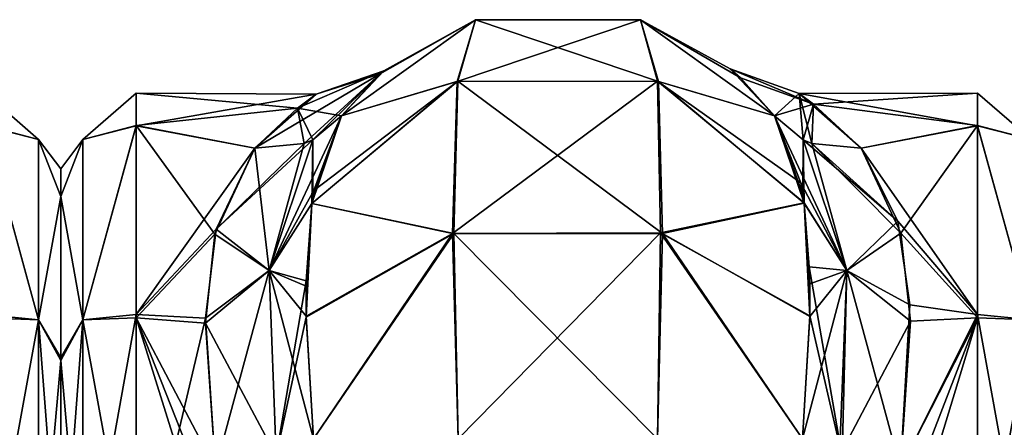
# Model space of a CAD drawing. Extents: x -23 to 1160, y -1999 to -1.
# Tile 155 of 254: x 90 to 136, y -19 to -1. Entities that reach past the tile are written whole.
import ezdxf

# ---------------------------------------------------------------- set-up
doc = ezdxf.new("R2010")
doc.units = 0
doc.header["$LTSCALE"] = 90.350045
for name, color, linetype in [('115', 7, 'CONTINUOUS'), ('116', 7, 'CONTINUOUS'), ('122', 7, 'CONTINUOUS'), ('130', 7, 'CONTINUOUS'), ('131', 7, 'CONTINUOUS'), ('132', 7, 'CONTINUOUS'), ('3', 7, 'CONTINUOUS'), ('6', 7, 'CONTINUOUS'), ('80', 7, 'CONTINUOUS'), ('82', 7, 'CONTINUOUS'), ('85', 7, 'CONTINUOUS'), ('86', 7, 'CONTINUOUS'), ('87', 7, 'CONTINUOUS'), ('90', 7, 'CONTINUOUS'), ('91', 7, 'CONTINUOUS'), ('95', 7, 'CONTINUOUS')]:
    doc.layers.add(name, color=color, linetype=linetype)

msp = doc.modelspace()

# ---------------------------------------------------------------- linework, layer by layer
at = {"layer": '115', "linetype": 'CONTINUOUS'}
for points in [[(103.839, -4.048, 34.514), (100.993, -6.547, 43.759), (106.807, -3.103, 37.452), (103.839, -4.048, 34.514)], [(106.807, -3.103, 37.452), (100.993, -6.547, 43.759), (103.287, -6.331, 44.72), (106.807, -3.103, 37.452)], [(102.978, -4.69, 27.287), (103.839, -4.048, 34.514), (106.971, -2.962, 30.092), (102.978, -4.69, 27.287)], [(102.978, -4.69, 27.287), (106.971, -2.962, 30.092), (105.009, -5.055, 20), (102.978, -4.69, 27.287)], [(103.685, -6.159, 44.954), (106.807, -3.103, 37.452), (103.287, -6.331, 44.72), (103.685, -6.159, 44.954)], [(105.009, -5.055, 46), (106.807, -3.103, 37.452), (103.685, -6.159, 44.954), (105.009, -5.055, 46)], [(103.839, -4.048, 34.514), (106.807, -3.103, 37.452), (106.971, -2.962, 30.092), (103.839, -4.048, 34.514)], [(100.993, -6.547, 22.241), (102.978, -4.69, 27.287), (103.287, -6.331, 21.28), (100.993, -6.547, 22.241)], [(102.978, -4.69, 27.287), (105.009, -5.055, 20), (103.685, -6.158, 21.046), (102.978, -4.69, 27.287)], [(102.978, -4.69, 27.287), (103.685, -6.158, 21.046), (103.287, -6.331, 21.28), (102.978, -4.69, 27.287)]]:
    msp.add_3dface(points, dxfattribs=at)
at = {"layer": '116', "linetype": 'CONTINUOUS'}
for points in [[(103.73, -8.507, 51.64), (105.009, -5.055, 46), (101.657, -12.212, 52.233), (103.73, -8.507, 51.64)], [(101.657, -12.212, 52.233), (105.009, -5.055, 46), (103.685, -6.159, 44.954), (101.657, -12.212, 52.233)], [(99.201, -10.295, 49.202), (101.657, -12.212, 52.233), (103.685, -6.159, 44.954), (99.201, -10.295, 49.202)], [(99.201, -10.295, 49.202), (103.685, -6.159, 44.954), (103.287, -6.331, 44.72), (99.201, -10.295, 49.202)], [(100.993, -6.547, 43.759), (99.201, -10.295, 49.202), (103.287, -6.331, 44.72), (100.993, -6.547, 43.759)], [(103.638, -9.105, 52.33), (103.73, -8.507, 51.64), (101.657, -12.212, 52.233), (103.638, -9.105, 52.33)], [(103.381, -12.683, 55.489), (103.638, -9.105, 52.33), (101.657, -12.212, 52.233), (103.381, -12.683, 55.489)], [(99.201, -10.295, 49.202), (98.714, -14.419, 52.788), (101.657, -12.212, 52.233), (99.201, -10.295, 49.202)], [(98.714, -14.419, 52.788), (99.18, -21.379, 56.069), (101.657, -12.212, 52.233), (98.714, -14.419, 52.788)], [(99.18, -21.379, 56.069), (101.994, -20.789, 56.818), (101.657, -12.212, 52.233), (99.18, -21.379, 56.069)], [(101.994, -20.789, 56.818), (103.381, -12.683, 55.489), (101.657, -12.212, 52.233), (101.994, -20.789, 56.818)], [(103.374, -14.368, 56.555), (103.381, -12.683, 55.489), (101.994, -20.789, 56.818), (103.374, -14.368, 56.555)], [(103.714, -20, 58.768), (103.374, -14.368, 56.555), (101.994, -20.789, 56.818), (103.714, -20, 58.768)]]:
    msp.add_3dface(points, dxfattribs=at)
at = {"layer": '122', "linetype": 'CONTINUOUS'}
for points in [[(105.009, -5.055, 20), (103.691, -8.741, 14.084), (103.685, -6.158, 21.046), (105.009, -5.055, 20)], [(101.658, -12.212, 13.766), (100.993, -6.547, 22.241), (103.287, -6.331, 21.28), (101.658, -12.212, 13.766)], [(103.685, -6.158, 21.046), (101.658, -12.212, 13.766), (103.287, -6.331, 21.28), (103.685, -6.158, 21.046)], [(103.685, -6.158, 21.046), (103.638, -9.102, 13.674), (101.658, -12.212, 13.766), (103.685, -6.158, 21.046)], [(103.691, -8.741, 14.084), (103.638, -9.102, 13.674), (103.685, -6.158, 21.046), (103.691, -8.741, 14.084)], [(99.147, -10.533, 16.541), (100.993, -6.547, 22.241), (101.658, -12.212, 13.766), (99.147, -10.533, 16.541)], [(103.638, -9.102, 13.674), (103.377, -12.927, 10.342), (101.658, -12.212, 13.766), (103.638, -9.102, 13.674)], [(98.708, -14.652, 13.054), (99.147, -10.533, 16.541), (101.658, -12.212, 13.766), (98.708, -14.652, 13.054)], [(98.708, -14.652, 13.054), (101.658, -12.212, 13.766), (101.994, -20.789, 9.182), (98.708, -14.652, 13.054)], [(103.374, -14.319, 9.472), (103.714, -20, 7.232), (101.658, -12.212, 13.766), (103.374, -14.319, 9.472)], [(101.658, -12.212, 13.766), (103.714, -20, 7.232), (101.994, -20.789, 9.182), (101.658, -12.212, 13.766)], [(103.377, -12.927, 10.342), (103.374, -14.319, 9.472), (101.658, -12.212, 13.766), (103.377, -12.927, 10.342)], [(99.18, -21.379, 9.931), (98.708, -14.652, 13.054), (101.994, -20.789, 9.182), (99.18, -21.379, 9.931)]]:
    msp.add_3dface(points, dxfattribs=at)
at = {"layer": '130', "linetype": 'CONTINUOUS'}
for points in [[(126.305, -8.158, 14.789), (125.092, -5.056, 19.995), (128.443, -12.214, 13.764), (126.305, -8.158, 14.789)], [(125.092, -5.056, 19.995), (126.415, -6.159, 21.046), (128.443, -12.214, 13.764), (125.092, -5.056, 19.995)], [(130.809, -9.928, 17.208), (126.415, -6.159, 21.046), (126.813, -6.332, 21.28), (130.809, -9.928, 17.208)], [(126.415, -6.159, 21.046), (130.809, -9.928, 17.208), (128.443, -12.214, 13.764), (126.415, -6.159, 21.046)], [(129.107, -6.547, 22.241), (130.809, -9.928, 17.208), (126.813, -6.332, 21.28), (129.107, -6.547, 22.241)], [(126.459, -9.081, 13.696), (126.305, -8.158, 14.789), (128.443, -12.214, 13.764), (126.459, -9.081, 13.696)], [(126.7, -12.036, 10.983), (126.459, -9.081, 13.696), (128.443, -12.214, 13.764), (126.7, -12.036, 10.983)], [(130.809, -9.928, 17.208), (131.36, -13.798, 13.653), (128.443, -12.214, 13.764), (130.809, -9.928, 17.208)], [(126.726, -14.302, 9.481), (126.7, -12.036, 10.983), (128.215, -20.823, 9.249), (126.726, -14.302, 9.481)], [(126.7, -12.036, 10.983), (128.443, -12.214, 13.764), (128.215, -20.823, 9.249), (126.7, -12.036, 10.983)], [(128.443, -12.214, 13.764), (130.92, -21.379, 9.931), (128.215, -20.823, 9.249), (128.443, -12.214, 13.764)], [(131.36, -13.798, 13.653), (130.92, -21.379, 9.931), (128.443, -12.214, 13.764), (131.36, -13.798, 13.653)], [(126.386, -20, 7.232), (126.726, -14.302, 9.481), (128.215, -20.823, 9.249), (126.386, -20, 7.232)]]:
    msp.add_3dface(points, dxfattribs=at)
at = {"layer": '131', "linetype": 'CONTINUOUS'}
for points in [[(126.9, -4.506, 37.903), (126.224, -4.013, 32.2), (123.029, -2.878, 32.041), (126.9, -4.506, 37.903)], [(126.9, -4.506, 37.903), (123.029, -2.878, 32.041), (123.509, -3.297, 38.943), (126.9, -4.506, 37.903)], [(126.224, -4.013, 32.2), (125.092, -5.056, 19.995), (123.029, -2.878, 32.041), (126.224, -4.013, 32.2)], [(125.091, -5.055, 45.999), (126.9, -4.506, 37.903), (123.509, -3.297, 38.943), (125.091, -5.055, 45.999)], [(125.092, -5.056, 19.995), (126.224, -4.013, 32.2), (126.415, -6.159, 21.046), (125.092, -5.056, 19.995)], [(126.224, -4.013, 32.2), (129.107, -6.547, 22.241), (126.813, -6.332, 21.28), (126.224, -4.013, 32.2)], [(126.415, -6.159, 21.046), (126.224, -4.013, 32.2), (126.813, -6.332, 21.28), (126.415, -6.159, 21.046)], [(126.9, -4.506, 37.903), (125.091, -5.055, 45.999), (126.415, -6.159, 44.954), (126.9, -4.506, 37.903)], [(126.9, -4.506, 37.903), (126.415, -6.159, 44.954), (126.813, -6.331, 44.72), (126.9, -4.506, 37.903)], [(129.107, -6.547, 43.759), (126.9, -4.506, 37.903), (126.813, -6.331, 44.72), (129.107, -6.547, 43.759)]]:
    msp.add_3dface(points, dxfattribs=at)
at = {"layer": '132', "linetype": 'CONTINUOUS'}
for points in [[(125.091, -5.055, 45.999), (126.401, -8.692, 51.859), (126.415, -6.159, 44.954), (125.091, -5.055, 45.999)], [(126.401, -8.692, 51.859), (126.462, -9.099, 52.323), (126.415, -6.159, 44.954), (126.401, -8.692, 51.859)], [(126.415, -6.159, 44.954), (128.443, -12.212, 52.234), (126.813, -6.331, 44.72), (126.415, -6.159, 44.954)], [(126.462, -9.099, 52.323), (128.443, -12.212, 52.234), (126.415, -6.159, 44.954), (126.462, -9.099, 52.323)], [(130.942, -10.483, 49.405), (129.107, -6.547, 43.759), (126.813, -6.331, 44.72), (130.942, -10.483, 49.405)], [(128.443, -12.212, 52.234), (130.942, -10.483, 49.405), (126.813, -6.331, 44.72), (128.443, -12.212, 52.234)], [(126.462, -9.099, 52.323), (126.721, -12.829, 55.591), (128.443, -12.212, 52.234), (126.462, -9.099, 52.323)], [(131.39, -14.558, 52.883), (130.942, -10.483, 49.405), (128.443, -12.212, 52.234), (131.39, -14.558, 52.883)], [(126.726, -14.332, 56.535), (126.385, -20.008, 58.769), (128.443, -12.212, 52.234), (126.726, -14.332, 56.535)], [(126.385, -20.008, 58.769), (128.106, -20.789, 56.818), (128.443, -12.212, 52.234), (126.385, -20.008, 58.769)], [(126.721, -12.829, 55.591), (126.726, -14.332, 56.535), (128.443, -12.212, 52.234), (126.721, -12.829, 55.591)], [(128.106, -20.789, 56.818), (131.39, -14.558, 52.883), (128.443, -12.212, 52.234), (128.106, -20.789, 56.818)], [(130.92, -21.379, 56.069), (131.39, -14.558, 52.883), (128.106, -20.789, 56.818), (130.92, -21.379, 56.069)]]:
    msp.add_3dface(points, dxfattribs=at)
at = {"layer": '3', "linetype": 'CONTINUOUS'}
for points in [[(92, -7.5, 32.965), (92, -8.776, 40.14), (92, -8.777, 25.854), (92, -7.5, 32.965)], [(92, -8.776, 40.14), (92, -16.375, 49.891), (92, -8.777, 25.854), (92, -8.776, 40.14)], [(92, -8.777, 25.854), (92, -16.375, 49.891), (92, -16.245, 16.199), (92, -8.777, 25.854)], [(92, -16.375, 49.891), (92, -28, 53.5), (92, -16.245, 16.199), (92, -16.375, 49.891)], [(92, -16.245, 16.199), (92, -28, 53.5), (92, -28, 12.5), (92, -16.245, 16.199)]]:
    msp.add_3dface(points, dxfattribs=at)
at = {"layer": '6', "linetype": 'CONTINUOUS'}
for points in [[(88.5, -5.51, 24.621), (88.5, -4, 32.949), (90.975, -6.15, 25.9), (88.5, -5.51, 24.621)], [(88.5, -4, 32.949), (88.5, -5.503, 41.361), (90.975, -6.15, 40.1), (88.5, -4, 32.949)], [(88.5, -4, 32.949), (90.975, -6.15, 40.1), (90.975, -6.15, 25.9), (88.5, -4, 32.949)], [(88.5, -5.503, 41.361), (88.5, -14.393, 52.77), (90.975, -14.496, 51.587), (88.5, -5.503, 41.361)], [(88.5, -5.503, 41.361), (90.975, -14.496, 51.587), (90.975, -6.15, 40.1), (88.5, -5.503, 41.361)], [(88.5, -14.241, 13.335), (88.5, -5.51, 24.621), (90.975, -14.496, 14.413), (88.5, -14.241, 13.335)], [(88.5, -5.51, 24.621), (90.975, -6.15, 25.9), (90.975, -14.496, 14.413), (88.5, -5.51, 24.621)], [(92, -8.776, 40.14), (92, -7.5, 32.965), (90.975, -6.15, 40.1), (92, -8.776, 40.14)], [(90.975, -14.496, 51.587), (92, -8.776, 40.14), (90.975, -6.15, 40.1), (90.975, -14.496, 51.587)], [(92, -7.5, 32.965), (92, -8.777, 25.854), (90.975, -6.15, 25.9), (92, -7.5, 32.965)], [(90.975, -6.15, 40.1), (92, -7.5, 32.965), (90.975, -6.15, 25.9), (90.975, -6.15, 40.1)], [(90.975, -6.15, 25.9), (92, -8.777, 25.854), (90.975, -14.496, 14.413), (90.975, -6.15, 25.9)], [(92, -16.375, 49.891), (92, -8.776, 40.14), (90.975, -14.496, 51.587), (92, -16.375, 49.891)], [(92, -8.777, 25.854), (92, -16.245, 16.199), (90.975, -14.496, 14.413), (92, -8.777, 25.854)], [(88.5, -28, 9), (88.5, -14.241, 13.335), (90.975, -28, 10.025), (88.5, -28, 9)], [(90.975, -28, 10.025), (88.5, -14.241, 13.335), (90.975, -14.496, 14.413), (90.975, -28, 10.025)], [(88.5, -14.393, 52.77), (88.5, -28, 57), (90.975, -14.496, 51.587), (88.5, -14.393, 52.77)], [(88.5, -28, 57), (90.975, -28, 55.975), (90.975, -14.496, 51.587), (88.5, -28, 57)], [(90.975, -28, 55.975), (92, -16.375, 49.891), (90.975, -14.496, 51.587), (90.975, -28, 55.975)], [(92, -16.245, 16.199), (92, -28, 12.5), (90.975, -14.496, 14.413), (92, -16.245, 16.199)], [(92, -28, 12.5), (90.975, -28, 10.025), (90.975, -14.496, 14.413), (92, -28, 12.5)], [(92, -28, 53.5), (92, -16.375, 49.891), (90.975, -28, 55.975), (92, -28, 53.5)]]:
    msp.add_3dface(points, dxfattribs=at)
at = {"layer": '80', "linetype": 'CONTINUOUS'}
for points in [[(126.224, -4.013, 32.2), (126.9, -4.506, 37.903), (134.5, -4, 32.949), (126.224, -4.013, 32.2)], [(134.5, -5.51, 24.621), (126.224, -4.013, 32.2), (134.5, -4, 32.949), (134.5, -5.51, 24.621)], [(129.107, -6.547, 22.241), (126.224, -4.013, 32.2), (134.5, -5.51, 24.621), (129.107, -6.547, 22.241)], [(134.5, -4, 32.949), (126.9, -4.506, 37.903), (134.5, -5.503, 41.361), (134.5, -4, 32.949)], [(126.9, -4.506, 37.903), (129.107, -6.547, 43.759), (134.5, -5.503, 41.361), (126.9, -4.506, 37.903)], [(129.107, -6.547, 43.759), (130.942, -10.483, 49.405), (134.5, -5.503, 41.361), (129.107, -6.547, 43.759)], [(134.5, -14.241, 13.335), (129.107, -6.547, 22.241), (134.5, -5.51, 24.621), (134.5, -14.241, 13.335)], [(134.5, -5.503, 41.361), (130.942, -10.483, 49.405), (134.5, -14.393, 52.77), (134.5, -5.503, 41.361)], [(130.809, -9.928, 17.208), (129.107, -6.547, 22.241), (134.5, -14.241, 13.335), (130.809, -9.928, 17.208)], [(131.36, -13.798, 13.653), (130.809, -9.928, 17.208), (134.5, -14.241, 13.335), (131.36, -13.798, 13.653)], [(130.942, -10.483, 49.405), (131.39, -14.558, 52.883), (134.5, -14.393, 52.77), (130.942, -10.483, 49.405)], [(130.92, -21.379, 9.931), (131.36, -13.798, 13.653), (134.5, -14.241, 13.335), (130.92, -21.379, 9.931)], [(134.5, -28, 57), (134.5, -14.393, 52.77), (130.347, -28, 57), (134.5, -28, 57)], [(130.347, -28, 57), (134.5, -14.393, 52.77), (130.493, -24.754, 56.78), (130.347, -28, 57)], [(134.5, -14.393, 52.77), (130.92, -21.379, 56.069), (130.493, -24.754, 56.78), (134.5, -14.393, 52.77)], [(134.5, -28, 9), (130.92, -21.379, 9.931), (134.5, -14.241, 13.335), (134.5, -28, 9)], [(131.39, -14.558, 52.883), (130.92, -21.379, 56.069), (134.5, -14.393, 52.77), (131.39, -14.558, 52.883)]]:
    msp.add_3dface(points, dxfattribs=at)
at = {"layer": '82', "linetype": 'CONTINUOUS'}
for points in [[(134.5, -5.51, 24.621), (134.5, -4, 32.949), (136.975, -6.15, 25.9), (134.5, -5.51, 24.621)], [(134.5, -4, 32.949), (134.5, -5.503, 41.361), (136.975, -6.15, 40.1), (134.5, -4, 32.949)], [(134.5, -4, 32.949), (136.975, -6.15, 40.1), (136.975, -6.15, 25.9), (134.5, -4, 32.949)], [(134.5, -5.503, 41.361), (134.5, -14.393, 52.77), (136.975, -14.496, 51.587), (134.5, -5.503, 41.361)], [(134.5, -5.503, 41.361), (136.975, -14.496, 51.587), (136.975, -6.15, 40.1), (134.5, -5.503, 41.361)], [(134.5, -14.241, 13.335), (134.5, -5.51, 24.621), (136.975, -14.496, 14.413), (134.5, -14.241, 13.335)], [(134.5, -5.51, 24.621), (136.975, -6.15, 25.9), (136.975, -14.496, 14.413), (134.5, -5.51, 24.621)], [(134.5, -28, 9), (134.5, -14.241, 13.335), (136.975, -28, 10.025), (134.5, -28, 9)], [(136.975, -28, 10.025), (134.5, -14.241, 13.335), (136.975, -14.496, 14.413), (136.975, -28, 10.025)], [(134.5, -14.393, 52.77), (134.5, -28, 57), (136.975, -14.496, 51.587), (134.5, -14.393, 52.77)], [(134.5, -28, 57), (136.975, -28, 55.975), (136.975, -14.496, 51.587), (134.5, -28, 57)]]:
    msp.add_3dface(points, dxfattribs=at)
at = {"layer": '85', "linetype": 'CONTINUOUS'}
for points in [[(105.009, -5.055, 20), (111.226, -0.599, 20), (110.371, -3.461, 10.463), (105.009, -5.055, 20)], [(111.226, -0.599, 20), (118.876, -0.6, 20), (110.371, -3.461, 10.463), (111.226, -0.599, 20)], [(110.371, -3.461, 10.463), (118.876, -0.6, 20), (119.669, -3.44, 10.451), (110.371, -3.461, 10.463)], [(118.876, -0.6, 20), (125.092, -5.056, 19.995), (119.669, -3.44, 10.451), (118.876, -0.6, 20)], [(103.638, -9.102, 13.674), (105.009, -5.055, 20), (110.371, -3.461, 10.463), (103.638, -9.102, 13.674)], [(103.638, -9.102, 13.674), (110.371, -3.461, 10.463), (110.167, -10.497, 3.54), (103.638, -9.102, 13.674)], [(110.371, -3.461, 10.463), (119.669, -3.44, 10.451), (110.167, -10.497, 3.54), (110.371, -3.461, 10.463)], [(110.167, -10.497, 3.54), (119.669, -3.44, 10.451), (119.807, -10.47, 3.494), (110.167, -10.497, 3.54)], [(119.669, -3.44, 10.451), (125.092, -5.056, 19.995), (126.305, -8.158, 14.789), (119.669, -3.44, 10.451)], [(126.459, -9.081, 13.696), (119.669, -3.44, 10.451), (126.305, -8.158, 14.789), (126.459, -9.081, 13.696)], [(119.669, -3.44, 10.451), (126.459, -9.081, 13.696), (119.807, -10.47, 3.494), (119.669, -3.44, 10.451)], [(103.691, -8.741, 14.084), (105.009, -5.055, 20), (103.638, -9.102, 13.674), (103.691, -8.741, 14.084)], [(103.377, -12.927, 10.342), (103.638, -9.102, 13.674), (103.374, -14.319, 9.472), (103.377, -12.927, 10.342)], [(103.374, -14.319, 9.472), (103.638, -9.102, 13.674), (110.167, -10.497, 3.54), (103.374, -14.319, 9.472)], [(119.807, -10.47, 3.494), (126.459, -9.081, 13.696), (126.726, -14.302, 9.481), (119.807, -10.47, 3.494)], [(126.726, -14.302, 9.481), (126.459, -9.081, 13.696), (126.7, -12.036, 10.983), (126.726, -14.302, 9.481)], [(103.714, -20, 7.232), (103.374, -14.319, 9.472), (110.167, -10.497, 3.54), (103.714, -20, 7.232)], [(110.43, -20, 0.885), (103.714, -20, 7.232), (110.167, -10.497, 3.54), (110.43, -20, 0.885)], [(110.43, -20, 0.885), (110.167, -10.497, 3.54), (119.807, -10.47, 3.494), (110.43, -20, 0.885)], [(119.67, -20, 0.885), (110.43, -20, 0.885), (119.807, -10.47, 3.494), (119.67, -20, 0.885)], [(126.386, -20, 7.232), (119.67, -20, 0.885), (119.807, -10.47, 3.494), (126.386, -20, 7.232)], [(126.386, -20, 7.232), (119.807, -10.47, 3.494), (126.726, -14.302, 9.481), (126.386, -20, 7.232)]]:
    msp.add_3dface(points, dxfattribs=at)
at = {"layer": '86', "linetype": 'CONTINUOUS'}
for points in [[(105.009, -5.055, 46), (111.225, -0.599, 46), (106.807, -3.103, 37.452), (105.009, -5.055, 46)], [(106.971, -2.962, 30.092), (111.225, -0.599, 46), (105.009, -5.055, 20), (106.971, -2.962, 30.092)], [(105.009, -5.055, 20), (111.225, -0.599, 46), (111.226, -0.599, 20), (105.009, -5.055, 20)], [(106.807, -3.103, 37.452), (111.225, -0.599, 46), (106.971, -2.962, 30.092), (106.807, -3.103, 37.452)], [(111.225, -0.599, 46), (118.873, -0.599, 46), (111.226, -0.599, 20), (111.225, -0.599, 46)], [(111.226, -0.599, 20), (118.873, -0.599, 46), (118.876, -0.6, 20), (111.226, -0.599, 20)], [(118.873, -0.599, 46), (125.091, -5.055, 45.999), (123.509, -3.297, 38.943), (118.873, -0.599, 46)], [(118.876, -0.6, 20), (118.873, -0.599, 46), (123.509, -3.297, 38.943), (118.876, -0.6, 20)], [(125.092, -5.056, 19.995), (118.876, -0.6, 20), (123.029, -2.878, 32.041), (125.092, -5.056, 19.995)], [(123.029, -2.878, 32.041), (118.876, -0.6, 20), (123.509, -3.297, 38.943), (123.029, -2.878, 32.041)]]:
    msp.add_3dface(points, dxfattribs=at)
at = {"layer": '87', "linetype": 'CONTINUOUS'}
for points in [[(105.009, -5.055, 46), (110.409, -3.449, 55.547), (111.225, -0.599, 46), (105.009, -5.055, 46)], [(110.409, -3.449, 55.547), (119.715, -3.458, 55.542), (111.225, -0.599, 46), (110.409, -3.449, 55.547)], [(111.225, -0.599, 46), (119.715, -3.458, 55.542), (118.873, -0.599, 46), (111.225, -0.599, 46)], [(118.873, -0.599, 46), (119.715, -3.458, 55.542), (125.091, -5.055, 45.999), (118.873, -0.599, 46)], [(103.638, -9.105, 52.33), (110.227, -10.49, 62.486), (110.409, -3.449, 55.547), (103.638, -9.105, 52.33)], [(103.638, -9.105, 52.33), (110.409, -3.449, 55.547), (103.73, -8.507, 51.64), (103.638, -9.105, 52.33)], [(103.73, -8.507, 51.64), (110.409, -3.449, 55.547), (105.009, -5.055, 46), (103.73, -8.507, 51.64)], [(110.227, -10.49, 62.486), (119.893, -10.494, 62.478), (110.409, -3.449, 55.547), (110.227, -10.49, 62.486)], [(110.409, -3.449, 55.547), (119.893, -10.494, 62.478), (119.715, -3.458, 55.542), (110.409, -3.449, 55.547)], [(119.715, -3.458, 55.542), (119.893, -10.494, 62.478), (126.462, -9.099, 52.323), (119.715, -3.458, 55.542)], [(119.715, -3.458, 55.542), (126.462, -9.099, 52.323), (125.091, -5.055, 45.999), (119.715, -3.458, 55.542)], [(125.091, -5.055, 45.999), (126.462, -9.099, 52.323), (126.401, -8.692, 51.859), (125.091, -5.055, 45.999)], [(103.374, -14.368, 56.555), (110.227, -10.49, 62.486), (103.638, -9.105, 52.33), (103.374, -14.368, 56.555)], [(103.381, -12.683, 55.489), (103.374, -14.368, 56.555), (103.638, -9.105, 52.33), (103.381, -12.683, 55.489)], [(119.893, -10.494, 62.478), (126.726, -14.332, 56.535), (126.462, -9.099, 52.323), (119.893, -10.494, 62.478)], [(126.462, -9.099, 52.323), (126.726, -14.332, 56.535), (126.721, -12.829, 55.591), (126.462, -9.099, 52.323)], [(103.374, -14.368, 56.555), (103.714, -20, 58.768), (110.227, -10.49, 62.486), (103.374, -14.368, 56.555)], [(103.714, -20, 58.768), (110.429, -20, 65.115), (110.227, -10.49, 62.486), (103.714, -20, 58.768)], [(110.429, -20, 65.115), (119.669, -20, 65.115), (110.227, -10.49, 62.486), (110.429, -20, 65.115)], [(110.227, -10.49, 62.486), (119.669, -20, 65.115), (119.893, -10.494, 62.478), (110.227, -10.49, 62.486)], [(119.669, -20, 65.115), (126.385, -20.008, 58.769), (119.893, -10.494, 62.478), (119.669, -20, 65.115)], [(119.893, -10.494, 62.478), (126.385, -20.008, 58.769), (126.726, -14.332, 56.535), (119.893, -10.494, 62.478)]]:
    msp.add_3dface(points, dxfattribs=at)
at = {"layer": '90', "linetype": 'CONTINUOUS'}
for points in [[(92, -7.5, 33.035), (92, -8.776, 25.86), (92, -8.777, 40.146), (92, -7.5, 33.035)], [(92, -8.776, 25.86), (92, -16.375, 16.109), (92, -8.777, 40.146), (92, -8.776, 25.86)], [(92, -8.777, 40.146), (92, -16.375, 16.109), (92, -16.245, 49.801), (92, -8.777, 40.146)], [(92, -16.375, 16.109), (92, -28, 12.5), (92, -16.245, 49.801), (92, -16.375, 16.109)], [(92, -16.245, 49.801), (92, -28, 12.5), (92, -28, 53.5), (92, -16.245, 49.801)]]:
    msp.add_3dface(points, dxfattribs=at)
at = {"layer": '91', "linetype": 'CONTINUOUS'}
for points in [[(103.839, -4.048, 34.514), (102.978, -4.69, 27.287), (95.5, -4, 33.051), (103.839, -4.048, 34.514)], [(95.5, -4, 33.051), (102.978, -4.69, 27.287), (95.5, -5.503, 24.639), (95.5, -4, 33.051)], [(95.5, -5.51, 41.379), (103.839, -4.048, 34.514), (95.5, -4, 33.051), (95.5, -5.51, 41.379)], [(100.993, -6.547, 43.759), (103.839, -4.048, 34.514), (95.5, -5.51, 41.379), (100.993, -6.547, 43.759)], [(102.978, -4.69, 27.287), (100.993, -6.547, 22.241), (95.5, -5.503, 24.639), (102.978, -4.69, 27.287)], [(95.5, -5.503, 24.639), (100.993, -6.547, 22.241), (99.147, -10.533, 16.541), (95.5, -5.503, 24.639)], [(95.5, -14.393, 13.23), (95.5, -5.503, 24.639), (99.147, -10.533, 16.541), (95.5, -14.393, 13.23)], [(95.5, -14.241, 52.665), (100.993, -6.547, 43.759), (95.5, -5.51, 41.379), (95.5, -14.241, 52.665)], [(99.201, -10.295, 49.202), (100.993, -6.547, 43.759), (95.5, -14.241, 52.665), (99.201, -10.295, 49.202)], [(98.714, -14.419, 52.788), (99.201, -10.295, 49.202), (95.5, -14.241, 52.665), (98.714, -14.419, 52.788)], [(98.708, -14.652, 13.054), (95.5, -14.393, 13.23), (99.147, -10.533, 16.541), (98.708, -14.652, 13.054)], [(95.5, -28, 57), (98.714, -14.419, 52.788), (95.5, -14.241, 52.665), (95.5, -28, 57)], [(95.5, -28, 9), (95.5, -14.393, 13.23), (99.753, -28, 9), (95.5, -28, 9)], [(99.753, -28, 9), (95.5, -14.393, 13.23), (99.611, -24.8, 9.214), (99.753, -28, 9)], [(99.611, -24.8, 9.214), (95.5, -14.393, 13.23), (99.18, -21.379, 9.931), (99.611, -24.8, 9.214)], [(99.18, -21.379, 9.931), (95.5, -14.393, 13.23), (98.708, -14.652, 13.054), (99.18, -21.379, 9.931)], [(99.18, -21.379, 56.069), (98.714, -14.419, 52.788), (95.5, -28, 57), (99.18, -21.379, 56.069)]]:
    msp.add_3dface(points, dxfattribs=at)
at = {"layer": '95', "linetype": 'CONTINUOUS'}
for points in [[(95.5, -5.51, 41.379), (95.5, -4, 33.051), (93.025, -6.15, 40.1), (95.5, -5.51, 41.379)], [(95.5, -4, 33.051), (95.5, -5.503, 24.639), (93.025, -6.15, 25.9), (95.5, -4, 33.051)], [(95.5, -4, 33.051), (93.025, -6.15, 25.9), (93.025, -6.15, 40.1), (95.5, -4, 33.051)], [(95.5, -5.503, 24.639), (95.5, -14.393, 13.23), (93.025, -14.496, 14.413), (95.5, -5.503, 24.639)], [(95.5, -5.503, 24.639), (93.025, -14.496, 14.413), (93.025, -6.15, 25.9), (95.5, -5.503, 24.639)], [(95.5, -14.241, 52.665), (95.5, -5.51, 41.379), (93.025, -14.496, 51.587), (95.5, -14.241, 52.665)], [(95.5, -5.51, 41.379), (93.025, -6.15, 40.1), (93.025, -14.496, 51.587), (95.5, -5.51, 41.379)], [(92, -8.776, 25.86), (92, -7.5, 33.035), (93.025, -6.15, 25.9), (92, -8.776, 25.86)], [(93.025, -14.496, 14.413), (92, -8.776, 25.86), (93.025, -6.15, 25.9), (93.025, -14.496, 14.413)], [(92, -7.5, 33.035), (92, -8.777, 40.146), (93.025, -6.15, 40.1), (92, -7.5, 33.035)], [(93.025, -6.15, 25.9), (92, -7.5, 33.035), (93.025, -6.15, 40.1), (93.025, -6.15, 25.9)], [(93.025, -6.15, 40.1), (92, -8.777, 40.146), (93.025, -14.496, 51.587), (93.025, -6.15, 40.1)], [(92, -16.375, 16.109), (92, -8.776, 25.86), (93.025, -14.496, 14.413), (92, -16.375, 16.109)], [(92, -8.777, 40.146), (92, -16.245, 49.801), (93.025, -14.496, 51.587), (92, -8.777, 40.146)], [(93.025, -28, 10.025), (92, -16.375, 16.109), (93.025, -14.496, 14.413), (93.025, -28, 10.025)], [(92, -16.245, 49.801), (92, -28, 53.5), (93.025, -14.496, 51.587), (92, -16.245, 49.801)], [(92, -28, 53.5), (93.025, -28, 55.975), (93.025, -14.496, 51.587), (92, -28, 53.5)], [(95.5, -28, 57), (95.5, -14.241, 52.665), (93.025, -28, 55.975), (95.5, -28, 57)], [(93.025, -28, 55.975), (95.5, -14.241, 52.665), (93.025, -14.496, 51.587), (93.025, -28, 55.975)], [(95.5, -14.393, 13.23), (95.5, -28, 9), (93.025, -14.496, 14.413), (95.5, -14.393, 13.23)], [(95.5, -28, 9), (93.025, -28, 10.025), (93.025, -14.496, 14.413), (95.5, -28, 9)], [(92, -28, 12.5), (92, -16.375, 16.109), (93.025, -28, 10.025), (92, -28, 12.5)]]:
    msp.add_3dface(points, dxfattribs=at)

doc.saveas('drawing.dxf')
